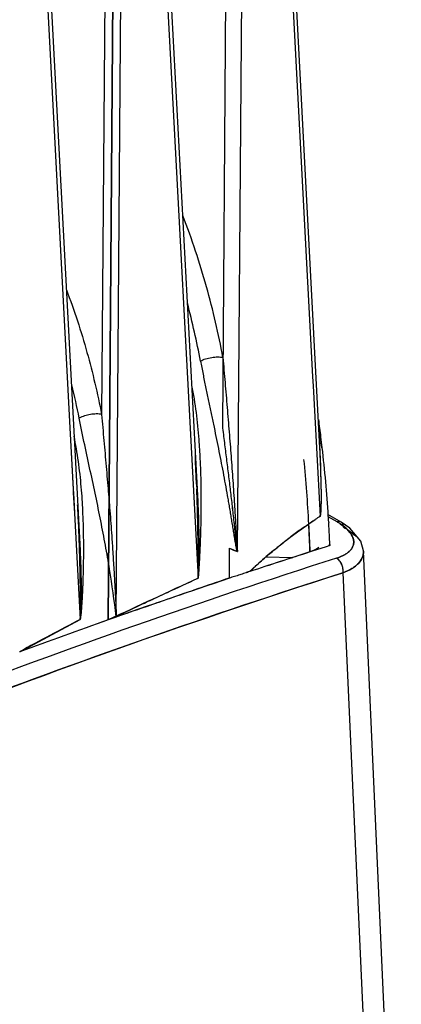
# Model space of a CAD drawing. Header units: inches. Extents: x 0 to 34, y 0 to 22.
# Tile 105 of 108: x 31.438 to 31.766, y 17.806 to 18.652. Entities that reach past the tile are written whole.
import ezdxf

# ---------------------------------------------------------------- set-up
doc = ezdxf.new("R2010")
doc.units = ezdxf.units.IN
doc.header["$LTSCALE"] = 1.87
doc.header["$MEASUREMENT"] = 0
doc.layers.get('0').update_dxf_attribs({"linetype": 'CONTINUOUS'})

msp = doc.modelspace()

# ---------------------------------------------------------------- linework, layer by layer
at = {"color": 6, "linetype": 'CONTINUOUS'}
for p, q in [((31.65561, 18.98482), (31.68956, 18.3452)), ((31.65561, 18.98482), (31.68956, 18.3452)), ((31.65561, 18.98482), (31.68956, 18.3452)), ((31.69587, 18.28433), (31.65846, 18.98913)), ((31.61703, 18.97061), (31.61206, 18.30283)), ((31.62513, 18.19509), (31.63092, 18.97052)), ((31.62514, 18.19511), (31.63096, 18.97055)), ((31.62514, 18.19511), (31.63095, 18.97054)), ((31.55406, 18.92886), (31.59078, 18.23807)), ((31.55119, 18.92453), (31.59115, 18.17218)), ((31.51261, 18.91036), (31.50822, 18.31288)), ((31.52072, 18.13932), (31.52652, 18.91029)), ((31.51388, 18.13636), (31.51956, 18.90627)), ((31.51956, 18.90626), (31.51391, 18.13636)), ((31.45093, 18.86667), (31.48096, 18.30125)), ((31.45095, 18.86668), (31.48099, 18.30125)), ((31.45095, 18.86668), (31.48099, 18.30125)), ((31.45382, 18.87101), (31.48968, 18.1959)), ((31.68956, 18.3452), (31.68997, 18.33739)), ((31.68956, 18.3452), (31.68997, 18.33739)), ((31.68956, 18.3452), (31.68997, 18.33739)), ((31.68997, 18.33739), (31.6928, 18.28409)), ((31.68997, 18.33739), (31.6928, 18.28409)), ((31.68997, 18.33739), (31.6928, 18.28409)), ((31.48096, 18.30125), (31.48374, 18.24871)), ((31.48099, 18.30125), (31.48379, 18.24844)), ((31.48099, 18.30125), (31.4838, 18.24843)), ((31.6928, 18.28409), (31.69592, 18.22534)), ((31.6928, 18.28409), (31.69592, 18.22534)), ((31.6928, 18.28409), (31.69592, 18.22534)), ((31.58859, 18.27874), (31.58894, 18.27276)), ((31.58982, 18.25303), (31.58895, 18.27237)), ((31.48374, 18.24871), (31.4839, 18.24565)), ((31.48379, 18.24844), (31.48394, 18.24565)), ((31.4838, 18.24843), (31.48394, 18.24565)), ((31.4839, 18.24565), (31.48483, 18.22819)), ((31.48394, 18.24565), (31.48487, 18.22819)), ((31.48394, 18.24565), (31.48487, 18.22819)), ((31.48483, 18.22819), (31.48655, 18.19569)), ((31.48487, 18.22819), (31.4866, 18.19569)), ((31.48487, 18.22819), (31.4866, 18.19569)), ((31.69645, 18.22801), (31.69592, 18.22534)), ((31.69635, 18.22688), (31.69592, 18.22534)), ((31.71404, 18.22037), (31.70277, 18.22688)), ((31.71065, 18.22057), (31.70288, 18.22505)), ((31.6863, 18.21882), (31.69188, 18.22256)), ((31.68771, 18.21966), (31.68631, 18.21868)), ((31.68771, 18.21966), (31.68631, 18.21868)), ((31.70338, 18.22064), (31.70342, 18.21998)), ((31.71689, 18.21629), (31.71325, 18.21895)), ((31.71326, 18.21896), (31.71688, 18.21633)), ((31.71683, 18.2164), (31.71328, 18.21897)), ((31.71404, 18.22037), (31.714, 18.2204)), ((31.72159, 18.21523), (31.714, 18.22039)), ((31.73093, 18.20411), (31.72159, 18.21523)), ((31.61817, 18.19789), (31.62509, 18.19508)), ((31.70134, 18.19918), (31.69303, 18.19654)), ((31.70446, 18.20017), (31.70134, 18.19918)), ((31.70309, 18.20097), (31.70445, 18.20018)), ((31.70441, 18.20104), (31.70445, 18.20018)), ((31.73323, 18.19559), (31.73093, 18.2041)), ((31.48655, 18.19569), (31.48967, 18.13684)), ((31.4866, 18.19569), (31.48972, 18.13682)), ((31.4866, 18.19569), (31.48972, 18.13682)), ((31.6494, 18.19056), (31.67266, 18.19)), ((31.68731, 18.19471), (31.67266, 18.19)), ((31.69303, 18.19654), (31.68731, 18.19471)), ((31.73323, 18.19545), (31.73323, 18.19559)), ((31.76581, 17.4772), (31.73323, 18.19554)), ((31.71567, 18.17686), (31.74884, 17.44553)), ((31.52064, 18.13873), (31.51388, 18.13635)), ((31.43782, 18.10898), (31.48967, 18.13684))]:
    msp.add_line(p, q, dxfattribs=at)
for centre, radius, start, end in [((30.89738, 18.22835), 0.70791, 10.61623, 14.73928), ((30.81406, 18.17809), 0.68758, 11.03591, 13.46646), ((30.66374, 18.16561), 1.04091, 7.06752, 7.88542), ((30.67237, 18.17599), 1.03072, 6.50092, 7.19151), ((30.94477, 18.24236), 0.64909, 4.13019, 4.32302), ((31.07, 18.25126), 0.62674, 3.39166, 3.63428), ((30.66254, 18.17489), 1.04061, 6.03558, 6.49994), ((30.63561, 18.16206), 1.06927, 6.5721, 7.07056), ((30.95692, 18.243), 0.63692, 2.6612, 4.15076), ((31.05234, 18.2502), 0.64443, 3.03338, 3.48138), ((31.04897, 18.25002), 0.6478, 3.03026, 3.39109), ((30.97077, 18.24618), 0.7261, 0.19621, 3.00975), ((31.02904, 18.24895), 0.66777, 2.82214, 3.02993), ((30.56353, 18.15408), 1.14179, 3.5937, 6.55585), ((30.33, 18.20673), 1.26066, 3.00322, 3.13582), ((30.53885, 18.16092), 1.14891, 2.88171, 5.65974), ((30.96511, 18.24605), 0.73176, 0.20314, 2.80298), ((30.87075, 18.24001), 0.72314, 0.73542, 2.58137), ((30.98186, 18.20641), 0.51078, 3.76471, 4.96331), ((32.88145, 18.29172), 1.2922, 181.7159, 181.90619), ((30.93047, 18.20307), 0.56227, 2.78514, 3.7607), ((30.30958, 18.16583), 1.18003, 3.03853, 3.36647), ((30.14107, 18.15722), 1.34876, 2.26926, 3.01964), ((30.83963, 18.19903), 0.6532, 0.71138, 2.75228), ((32.16098, 17.5449), 0.82418, 124.35123, 125.04532), ((32.04268, 17.71779), 0.6147, 124.34133, 124.7984), ((31.68825, 18.22826), 0.00821, 339.18966, 350.28858), ((30.43641, 18.14486), 1.26924, 3.423, 3.64976), ((30.41224, 18.14596), 1.27615, 2.19136, 3.28953), ((30.40799, 18.15349), 1.27999, 1.84546, 2.91931), ((30.39605, 18.14248), 1.30967, 2.79763, 3.39266), ((31.68077, 18.16941), 0.05925, 56.74591, 59.71136), ((31.68247, 18.1724), 0.05581, 56.52818, 59.67228), ((31.68504, 18.17566), 0.0517, 56.88764, 60.30384), ((30.34156, 18.13973), 1.36422, 2.57568, 2.80098), ((30.35285, 18.1872), 1.26537, 359.31693, 0.48395), ((30.43256, 18.18706), 1.18566, 359.27747, 0.52306), ((30.43443, 18.18707), 1.18379, 359.2758, 0.52328), ((31.64713, 18.25978), 0.06834, 244.92583, 251.18748), ((31.646, 18.25718), 0.0655, 244.85636, 251.39628), ((33.63217, 12.1598), 6.32849, 107.679981, 110.998489), ((33.5629, 12.337), 6.15066, 107.753256, 108.260125), ((33.56707, 12.3242), 6.16412, 107.755144, 108.259723), ((33.66463, 12.07088), 6.40948, 107.702481, 110.915409), ((36.91093, 6.57956), 12.7549, 114.650055, 115.032692), ((33.6168, 12.17557), 6.32086, 108.433445, 109.432431), ((33.60791, 12.20147), 6.29347, 108.431248, 109.434553), ((36.84841, 6.71565), 12.60514, 114.649749, 115.036924), ((33.44593, 14.4283), 4.19284, 117.81108, 118.61718), ((33.65653, 12.06265), 6.44054, 109.431583, 110.150914), ((33.44713, 14.42597), 4.19546, 117.81072, 118.61525), ((33.65663, 12.06247), 6.44076, 109.431889, 110.15107), ((33.66359, 12.04307), 6.46137, 109.432898, 110.149783)]:
    msp.add_arc(centre, radius, start, end, dxfattribs=at)
for points, knots in [([(31.61251, 18.36182), (31.61064, 18.37196), (31.60635, 18.39232), (31.59858, 18.42282), (31.58926, 18.45342), (31.58192, 18.47364), (31.57794, 18.4837)], [0, 0, 0, 0, 0.243696, 0.491806, 0.744004, 1, 1, 1, 1]), ([(31.4779, 18.41993), (31.48467, 18.40235), (31.49623, 18.367), (31.50473, 18.33082), (31.50822, 18.31288)], [0, 0, 0, 0, 0.507584, 1, 1, 1, 1]), ([(31.59317, 18.35877), (31.59458, 18.35954), (31.59777, 18.36081), (31.6028, 18.36198), (31.60714, 18.36237), (31.61037, 18.36221), (31.61183, 18.36198), (31.61251, 18.36182)], [0, 0, 0, 0, 0.242383, 0.51327, 0.777014, 0.895607, 1, 1, 1, 1]), ([(31.59317, 18.35877), (31.59391, 18.35504), (31.59535, 18.34763), (31.59756, 18.33661), (31.59984, 18.32576), (31.60209, 18.31506), (31.6043, 18.30449), (31.60647, 18.29403), (31.60857, 18.28368), (31.61061, 18.27343), (31.61256, 18.26327), (31.61444, 18.25319), (31.61594, 18.24483), (31.6171, 18.23818), (31.61795, 18.23322), (31.61878, 18.22828), (31.61959, 18.22336), (31.62039, 18.21846), (31.62105, 18.21438), (31.62157, 18.21114), (31.62196, 18.20871), (31.62235, 18.2063), (31.62275, 18.2039), (31.6231, 18.20191), (31.62339, 18.20033), (31.62362, 18.19916), (31.62386, 18.19801), (31.62409, 18.19706), (31.62429, 18.19633), (31.62444, 18.19588), (31.62458, 18.19554), (31.62469, 18.19531), (31.62484, 18.19511), (31.62502, 18.19507), (31.62509, 18.19508)], [0, 0, 0, 0, 0.068273, 0.135609, 0.201942, 0.267405, 0.332066, 0.39598, 0.459189, 0.521753, 0.583718, 0.645125, 0.706003, 0.73625, 0.766376, 0.796381, 0.826261, 0.856013, 0.885627, 0.900375, 0.915076, 0.929724, 0.944305, 0.958794, 0.96599, 0.973139, 0.980219, 0.987184, 0.990597, 0.993934, 0.99556, 0.997129, 0.998575, 1, 1, 1, 1]), ([(31.61251, 18.36182), (31.61306, 18.35461), (31.61429, 18.34031), (31.6161, 18.31898), (31.61756, 18.30137), (31.61868, 18.28738), (31.61948, 18.27697), (31.62025, 18.26659), (31.62099, 18.25624), (31.62169, 18.24593), (31.62225, 18.23736), (31.62267, 18.23052), (31.62299, 18.2254), (31.6233, 18.22028), (31.6236, 18.21518), (31.62385, 18.21093), (31.62406, 18.20754), (31.62421, 18.20501), (31.62437, 18.20248), (31.62452, 18.20038), (31.62464, 18.19871), (31.62475, 18.19747), (31.62485, 18.19644), (31.62499, 18.19565), (31.62506, 18.19527), (31.62513, 18.19509)], [0, 0, 0, 0, 0.129717, 0.257592, 0.384008, 0.446755, 0.509233, 0.571464, 0.63347, 0.695265, 0.756864, 0.787591, 0.81827, 0.848899, 0.879472, 0.909983, 0.925209, 0.940408, 0.955568, 0.970666, 0.978179, 0.985652, 0.993028, 0.996597, 1, 1, 1, 1]), ([(31.59201, 18.29128), (31.59142, 18.29906), (31.58996, 18.31461), (31.58737, 18.33002), (31.58589, 18.33768)], [0, 0, 0, 0, 0.499959, 1, 1, 1, 1]), ([(31.50822, 18.31288), (31.50751, 18.31304), (31.50597, 18.31326), (31.50275, 18.31336), (31.49854, 18.31294), (31.49359, 18.31178), (31.4904, 18.31052), (31.48892, 18.30971)], [0, 0, 0, 0, 0.11066, 0.233611, 0.486051, 0.745371, 1, 1, 1, 1]), ([(31.52072, 18.13932), (31.51914, 18.15288), (31.51626, 18.1733), (31.51152, 18.20059), (31.50753, 18.2215), (31.50317, 18.24279), (31.49848, 18.26454), (31.49359, 18.28687), (31.49042, 18.302), (31.48893, 18.30971)], [0, 0, 0, 0, 0.236165, 0.356641, 0.479252, 0.604416, 0.732551, 0.864215, 1, 1, 1, 1]), ([(31.50822, 18.31288), (31.50882, 18.30537), (31.51015, 18.29049), (31.51181, 18.27195), (31.51304, 18.25727), (31.51378, 18.24816), (31.5144, 18.2409), (31.51504, 18.23368), (31.51578, 18.22468), (31.51656, 18.21391), (31.51716, 18.20495), (31.5176, 18.19779), (31.51793, 18.19244), (31.5182, 18.18799), (31.51844, 18.18443), (31.51861, 18.18177), (31.5188, 18.17911), (31.51901, 18.17646), (31.5191, 18.17379), (31.51924, 18.17113), (31.51942, 18.16847), (31.51956, 18.16582), (31.5197, 18.16316), (31.51984, 18.16051), (31.51998, 18.15786), (31.52011, 18.15521), (31.52024, 18.15256), (31.52034, 18.15036), (31.52043, 18.14859), (31.52049, 18.14727), (31.52056, 18.14595), (31.52062, 18.14462), (31.52068, 18.1433), (31.52072, 18.1422), (31.52077, 18.14132), (31.52079, 18.14077), (31.52083, 18.14033), (31.52079, 18.14), (31.52092, 18.13966), (31.52079, 18.13943), (31.52071, 18.13932)], [0, 0, 0, 0, 0.129781, 0.257544, 0.320788, 0.383706, 0.415052, 0.44632, 0.508619, 0.570667, 0.63252, 0.663383, 0.694198, 0.724948, 0.740291, 0.755613, 0.770896, 0.786167, 0.801544, 0.816869, 0.832125, 0.847402, 0.862679, 0.877938, 0.893187, 0.908433, 0.923661, 0.938891, 0.946496, 0.954103, 0.96171, 0.969311, 0.976909, 0.984514, 0.988309, 0.992092, 0.99399, 0.995933, 0.997728, 1, 1, 1, 1]), ([(31.61205, 18.30283), (31.61258, 18.29809), (31.61372, 18.28871), (31.61545, 18.27476), (31.61717, 18.26102), (31.61855, 18.24968), (31.61961, 18.2407), (31.62038, 18.23401), (31.62112, 18.22737), (31.62184, 18.22075), (31.62242, 18.21526), (31.62288, 18.21089), (31.62322, 18.20762), (31.6235, 18.20491), (31.62373, 18.20275), (31.62392, 18.20113), (31.62412, 18.19952), (31.62424, 18.19793), (31.62451, 18.19642), (31.62491, 18.19551), (31.62514, 18.19511)], [0, 0, 0, 0, 0.131699, 0.261067, 0.388506, 0.514257, 0.576561, 0.638511, 0.700121, 0.761399, 0.822341, 0.852679, 0.882917, 0.913039, 0.928055, 0.942974, 0.957868, 0.972842, 0.98709, 1, 1, 1, 1]), ([(31.61205, 18.30283), (31.61258, 18.2981), (31.61372, 18.28872), (31.61545, 18.27476), (31.61717, 18.26103), (31.61855, 18.24969), (31.61961, 18.24071), (31.62038, 18.23403), (31.62113, 18.22738), (31.62173, 18.22186), (31.62221, 18.21747), (31.62256, 18.21418), (31.6229, 18.21091), (31.62325, 18.20765), (31.6236, 18.2044), (31.6239, 18.20171), (31.62413, 18.19984), (31.62427, 18.19878), (31.62438, 18.19799), (31.62451, 18.19721), (31.62461, 18.19644), (31.6248, 18.19573), (31.62501, 18.1953), (31.62514, 18.19511)], [0, 0, 0, 0, 0.131707, 0.261071, 0.388507, 0.514255, 0.576556, 0.638501, 0.700102, 0.761365, 0.791869, 0.822283, 0.852601, 0.882812, 0.91289, 0.942783, 0.957624, 0.965004, 0.972324, 0.979611, 0.986862, 0.993727, 1, 1, 1, 1]), ([(31.49072, 18.2506), (31.49008, 18.25793), (31.48847, 18.27258), (31.48605, 18.28712), (31.48454, 18.29433)], [0, 0, 0, 0, 0.499425, 1, 1, 1, 1]), ([(31.59115, 18.17218), (31.59118, 18.17228), (31.59125, 18.17248), (31.5913, 18.17275), (31.59118, 18.17289), (31.59115, 18.17303), (31.59119, 18.17318), (31.59126, 18.1734), (31.59134, 18.17367), (31.59131, 18.17398), (31.59132, 18.17428), (31.59133, 18.17487), (31.59131, 18.17577), (31.59132, 18.17696), (31.59134, 18.17816), (31.59134, 18.17975), (31.59132, 18.18174), (31.59132, 18.18412), (31.5913, 18.1873), (31.59127, 18.19128), (31.59122, 18.19606), (31.59117, 18.20084), (31.5911, 18.20562), (31.591, 18.21201), (31.59085, 18.22001), (31.59066, 18.22802), (31.59049, 18.23444), (31.59038, 18.23845), (31.59026, 18.24163), (31.5901, 18.24479), (31.59001, 18.24715), (31.58996, 18.24874)], [0, 0, 0, 0, 0.004453, 0.008296, 0.009809, 0.011401, 0.013455, 0.015835, 0.020392, 0.024239, 0.028146, 0.032055, 0.047532, 0.063136, 0.078788, 0.094369, 0.125441, 0.156578, 0.187716, 0.249976, 0.312307, 0.374697, 0.437137, 0.499642, 0.624821, 0.75031, 0.813315, 0.876362, 0.907366, 0.937878, 1, 1, 1, 1]), ([(31.59115, 18.17218), (31.59136, 18.17299), (31.59168, 18.17462), (31.59189, 18.17705), (31.59202, 18.17945), (31.59218, 18.18183), (31.59232, 18.18421), (31.59249, 18.18739), (31.5927, 18.19136), (31.59292, 18.19614), (31.59319, 18.20253), (31.59347, 18.21054), (31.59372, 18.22018), (31.59387, 18.22985), (31.59391, 18.23956), (31.59387, 18.24604), (31.59383, 18.24929)], [0, 0, 0, 0, 0.032789, 0.064154, 0.094958, 0.125864, 0.15679, 0.187685, 0.24954, 0.311486, 0.373536, 0.497962, 0.622831, 0.748134, 0.873862, 1, 1, 1, 1]), ([(31.69686, 18.24868), (31.69687, 18.24687), (31.69687, 18.24325), (31.69683, 18.23873), (31.69676, 18.23511), (31.69669, 18.23284), (31.69663, 18.23102), (31.69655, 18.22965), (31.69648, 18.22826), (31.69642, 18.22733), (31.69634, 18.22687)], [0, 0, 0, 0, 0.248671, 0.497423, 0.621982, 0.746864, 0.809492, 0.872493, 0.935654, 1, 1, 1, 1]), ([(31.69687, 18.24864), (31.69687, 18.24693), (31.69687, 18.2435), (31.69683, 18.23922), (31.69678, 18.23578), (31.69671, 18.23321), (31.69661, 18.23061), (31.69655, 18.22888), (31.69645, 18.22801)], [0, 0, 0, 0, 0.249056, 0.498188, 0.622853, 0.747908, 0.87324, 1, 1, 1, 1]), ([(31.59118, 18.17214), (31.59144, 18.18313), (31.59181, 18.19967), (31.59155, 18.22176), (31.59109, 18.23286), (31.59079, 18.2384)], [0, 0, 0, 0, 0.497655, 0.748653, 1, 1, 1, 1]), ([(31.5908, 18.23834), (31.5911, 18.2328), (31.59156, 18.22173), (31.59181, 18.19965), (31.59144, 18.18313), (31.59118, 18.17214)], [0, 0, 0, 0, 0.251213, 0.502182, 1, 1, 1, 1]), ([(31.68631, 18.21868), (31.682, 18.21566), (31.67557, 18.21103), (31.66708, 18.20467), (31.65852, 18.19809), (31.64786, 18.18939), (31.63971, 18.18187), (31.6357, 18.17793)], [0, 0, 0, 0, 0.242807, 0.365539, 0.489191, 0.740791, 1, 1, 1, 1]), ([(31.6494, 18.19056), (31.65244, 18.19307), (31.65702, 18.19681), (31.66314, 18.20177), (31.66772, 18.20546), (31.67231, 18.20906), (31.67842, 18.21361), (31.68313, 18.2168), (31.6863, 18.21882)], [0, 0, 0, 0, 0.254604, 0.381469, 0.508036, 0.633666, 0.757697, 1, 1, 1, 1]), ([(31.714, 18.2204), (31.71353, 18.22066), (31.71238, 18.22095), (31.71123, 18.22075), (31.71065, 18.22057)], [0, 0, 0, 0, 0.469672, 1, 1, 1, 1]), ([(31.714, 18.2204), (31.71353, 18.22066), (31.71238, 18.22095), (31.71123, 18.22075), (31.71065, 18.22057)], [0, 0, 0, 0, 0.469671, 1, 1, 1, 1]), ([(31.71608, 18.21608), (31.71606, 18.21655), (31.71597, 18.21745), (31.71558, 18.21869), (31.71494, 18.2197), (31.71435, 18.22019), (31.71404, 18.22037)], [0, 0, 0, 0, 0.287273, 0.546724, 0.780847, 1, 1, 1, 1]), ([(31.71608, 18.21608), (31.71606, 18.21655), (31.71597, 18.21745), (31.71558, 18.21869), (31.71494, 18.2197), (31.71435, 18.22019), (31.71404, 18.22037)], [0, 0, 0, 0, 0.28727, 0.546719, 0.780843, 1, 1, 1, 1]), ([(31.71608, 18.21608), (31.71815, 18.21489), (31.72195, 18.21244), (31.7254, 18.20949), (31.72689, 18.20797)], [0, 0, 0, 0, 0.527837, 1, 1, 1, 1]), ([(31.72429, 18.20688), (31.72369, 18.20861), (31.72154, 18.21217), (31.71857, 18.215), (31.71683, 18.2164)], [0, 0, 0, 0, 0.450844, 1, 1, 1, 1]), ([(31.72428, 18.20682), (31.72368, 18.20854), (31.72155, 18.21208), (31.71861, 18.21489), (31.71689, 18.21629)], [0, 0, 0, 0, 0.451535, 1, 1, 1, 1]), ([(31.48967, 18.13684), (31.48971, 18.13687), (31.4898, 18.13694), (31.48985, 18.13709), (31.48985, 18.13725), (31.48986, 18.13745), (31.48988, 18.13769), (31.48992, 18.13809), (31.48995, 18.13858), (31.48997, 18.13917), (31.48999, 18.13975), (31.49, 18.14052), (31.49002, 18.14148), (31.49004, 18.14263), (31.49005, 18.14417), (31.49006, 18.14609), (31.49006, 18.14839), (31.49006, 18.15068), (31.49005, 18.15298), (31.49003, 18.15604), (31.49, 18.15987), (31.48995, 18.16447), (31.48989, 18.16906), (31.48981, 18.17367), (31.48973, 18.17827), (31.4896, 18.18442), (31.48941, 18.19212), (31.48912, 18.20137), (31.4889, 18.20754), (31.48878, 18.21062)], [0, 0, 0, 0, 0.002187, 0.004346, 0.00642, 0.008383, 0.012396, 0.016474, 0.02453, 0.03244, 0.040283, 0.048112, 0.063764, 0.079397, 0.094999, 0.126134, 0.157237, 0.188328, 0.219413, 0.250499, 0.312686, 0.374909, 0.437178, 0.499498, 0.561869, 0.624295, 0.749312, 0.874548, 1, 1, 1, 1]), ([(31.48967, 18.13684), (31.48984, 18.1368), (31.49006, 18.1373), (31.49019, 18.13778), (31.4903, 18.13837), (31.49043, 18.13911), (31.49056, 18.14004), (31.49069, 18.14115), (31.4908, 18.14225), (31.49094, 18.14371), (31.49109, 18.14554), (31.49125, 18.14773), (31.49139, 18.14991), (31.49153, 18.1521), (31.4917, 18.15501), (31.49189, 18.15865), (31.49209, 18.16303), (31.49226, 18.16741), (31.49242, 18.17179), (31.49255, 18.17619), (31.49269, 18.18206), (31.49281, 18.18942), (31.49286, 18.19827), (31.49282, 18.20418), (31.49278, 18.20714)], [0, 0, 0, 0, 0.007423, 0.015858, 0.024046, 0.032131, 0.048098, 0.063897, 0.079596, 0.095232, 0.126396, 0.157473, 0.188506, 0.219518, 0.250522, 0.312542, 0.374608, 0.436745, 0.498962, 0.561266, 0.623661, 0.748735, 0.874182, 1, 1, 1, 1]), ([(31.7102, 18.18938), (31.71273, 18.19018), (31.71627, 18.19163), (31.72024, 18.19435), (31.72245, 18.19654), (31.72401, 18.19893), (31.72487, 18.20151), (31.72499, 18.20422), (31.72459, 18.206), (31.72429, 18.20688)], [0, 0, 0, 0, 0.314547, 0.449526, 0.570674, 0.681228, 0.785804, 0.890072, 1, 1, 1, 1]), ([(31.7102, 18.18938), (31.7127, 18.19021), (31.71621, 18.19166), (31.72019, 18.19436), (31.72242, 18.19652), (31.724, 18.19889), (31.72487, 18.20147), (31.72499, 18.20417), (31.72458, 18.20595), (31.72428, 18.20682)], [0, 0, 0, 0, 0.313126, 0.448562, 0.570329, 0.681208, 0.785743, 0.889972, 1, 1, 1, 1]), ([(31.72431, 18.20682), (31.72461, 18.20595), (31.725, 18.20417), (31.72488, 18.20147), (31.72401, 18.1989), (31.72245, 18.19651), (31.72022, 18.19434), (31.71623, 18.19165), (31.7127, 18.19021), (31.7102, 18.18938)], [0, 0, 0, 0, 0.10978, 0.21393, 0.318457, 0.429155, 0.550666, 0.686188, 1, 1, 1, 1]), ([(31.69489, 18.19846), (31.69383, 18.19768), (31.69135, 18.1963), (31.68871, 18.19531), (31.68729, 18.19485)], [0, 0, 0, 0, 0.467701, 1, 1, 1, 1]), ([(31.48968, 18.19586), (31.48981, 18.19339), (31.49004, 18.18846), (31.4903, 18.18107), (31.49048, 18.17369), (31.49058, 18.16633), (31.4906, 18.1602), (31.49058, 18.15531), (31.49055, 18.15164), (31.49049, 18.14797), (31.49042, 18.14491), (31.49034, 18.14277), (31.49029, 18.14154), (31.49024, 18.14062), (31.49018, 18.13969), (31.49014, 18.13875), (31.49001, 18.13779), (31.48983, 18.13715), (31.48972, 18.13682)], [0, 0, 0, 0, 0.125396, 0.250541, 0.375415, 0.500009, 0.624333, 0.686407, 0.748441, 0.810469, 0.872563, 0.903688, 0.919288, 0.93496, 0.950673, 0.966418, 0.982763, 1, 1, 1, 1]), ([(31.48968, 18.19584), (31.48994, 18.19091), (31.49024, 18.18353), (31.49048, 18.17368), (31.49058, 18.16633), (31.49061, 18.15898), (31.49057, 18.15287), (31.4905, 18.14859), (31.49045, 18.14615), (31.49039, 18.14432), (31.49033, 18.14248), (31.49028, 18.14062), (31.4901, 18.13873), (31.48987, 18.13746), (31.48972, 18.13682)], [0, 0, 0, 0, 0.250499, 0.375355, 0.499931, 0.624237, 0.748329, 0.810334, 0.841367, 0.872469, 0.903531, 0.934661, 0.966726, 1, 1, 1, 1]), ([(31.6357, 18.17793), (31.63681, 18.17905), (31.6396, 18.18179), (31.64418, 18.18599), (31.64765, 18.18905), (31.6494, 18.19056)], [0, 0, 0, 0, 0.253822, 0.629165, 1, 1, 1, 1]), ([(31.71563, 18.17664), (31.71584, 18.17783), (31.71583, 18.18037), (31.71483, 18.18401), (31.71296, 18.18718), (31.71117, 18.18882), (31.71021, 18.18938)], [0, 0, 0, 0, 0.249569, 0.513061, 0.769361, 1, 1, 1, 1]), ([(31.71567, 18.17686), (31.71584, 18.17805), (31.7158, 18.18055), (31.71478, 18.18412), (31.71292, 18.18723), (31.71116, 18.18883), (31.71021, 18.18938)], [0, 0, 0, 0, 0.250693, 0.514122, 0.769788, 1, 1, 1, 1]), ([(31.73323, 18.19544), (31.73327, 18.19451), (31.73315, 18.19261), (31.73204, 18.18883), (31.72961, 18.18537), (31.72631, 18.18242), (31.72201, 18.17948), (31.7183, 18.17777), (31.71566, 18.17681)], [0, 0, 0, 0, 0.103075, 0.206684, 0.429239, 0.554919, 0.692069, 1, 1, 1, 1]), ([(31.71567, 18.17686), (31.7183, 18.17781), (31.72202, 18.17949), (31.72631, 18.18243), (31.72961, 18.18537), (31.73204, 18.18883), (31.73315, 18.19261), (31.73327, 18.19451), (31.73323, 18.19544)], [0, 0, 0, 0, 0.307521, 0.444575, 0.570276, 0.793146, 0.896922, 1, 1, 1, 1]), ([(31.16853, 17.97462), (31.21412, 17.99377), (31.39421, 18.06719), (31.57749, 18.13284), (31.71567, 18.17686)], [0, 0, 0, 0, 0.254316, 1, 1, 1, 1]), ([(31.16853, 17.97462), (31.21412, 17.99377), (31.39421, 18.06719), (31.57749, 18.13284), (31.71567, 18.17686)], [0, 0, 0, 0, 0.254316, 1, 1, 1, 1]), ([(31.61786, 18.17226), (31.60977, 18.16956), (31.59362, 18.16405), (31.57346, 18.15702), (31.55729, 18.1514), (31.54101, 18.1458), (31.52877, 18.1416), (31.52062, 18.13874)], [0, 0, 0, 0, 0.24883, 0.497663, 0.622612, 0.748155, 1, 1, 1, 1]), ([(31.52072, 18.13932), (31.52658, 18.14213), (31.53684, 18.14702), (31.55153, 18.15388), (31.56915, 18.162), (31.58235, 18.16811), (31.59115, 18.17218)], [0, 0, 0, 0, 0.251023, 0.438581, 0.625705, 1, 1, 1, 1]), ([(31.63571, 18.17793), (31.63423, 18.17745), (31.632, 18.17676), (31.62906, 18.17579), (31.62689, 18.17503), (31.62469, 18.17428), (31.62165, 18.17338), (31.61933, 18.17278), (31.6178, 18.17229)], [0, 0, 0, 0, 0.248918, 0.372239, 0.494123, 0.61707, 0.7437, 1, 1, 1, 1]), ([(31.63561, 18.17799), (31.63415, 18.17751), (31.63196, 18.17678), (31.62906, 18.17578), (31.6269, 18.17502), (31.62469, 18.17428), (31.62166, 18.17338), (31.61934, 18.17277), (31.61781, 18.17229)], [0, 0, 0, 0, 0.247176, 0.369668, 0.49191, 0.615748, 0.743039, 1, 1, 1, 1])]:
    msp.add_open_spline(points, degree=3, knots=knots, dxfattribs=at)

doc.saveas('drawing.dxf')
